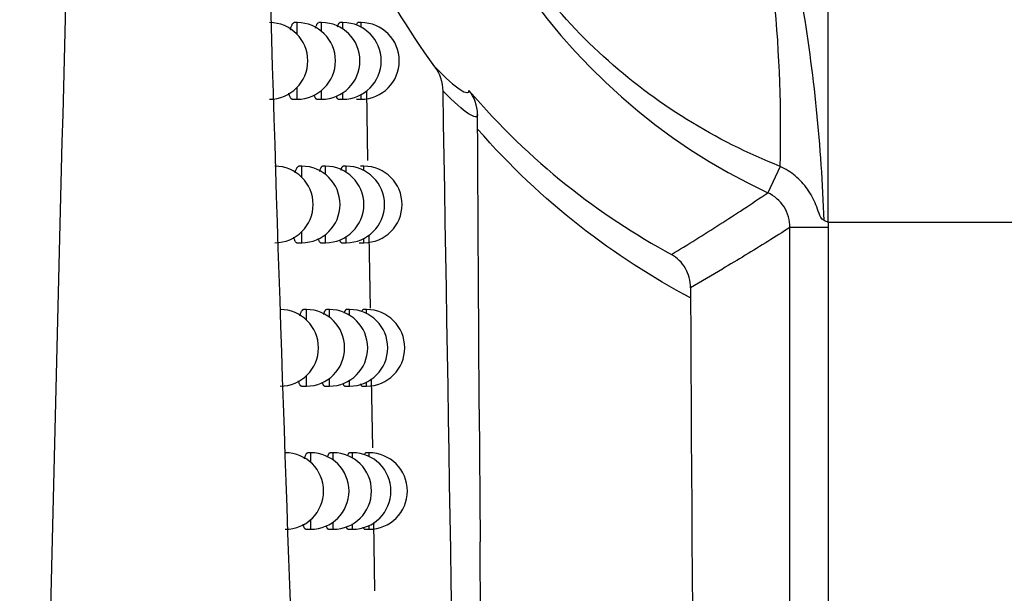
# Model space of a CAD drawing. Header units: millimetres. Extents: x -3.03 to 0.78, y -0.23 to 0.59.
# Tile 36 of 165: x 0.23205 to 0.2449, y 0.05641 to 0.0639. Entities that reach past the tile are written whole.
import ezdxf

# ---------------------------------------------------------------- set-up
doc = ezdxf.new("R2010")
doc.units = ezdxf.units.MM

msp = doc.modelspace()

# ---------------------------------------------------------------- linework, layer by layer
at = {"color": 7, "linetype": 'Continuous', "lineweight": 25}
for p, q in [((0.242601, 0.061252), (0.242601, 0.064162)), ((0.235669, 0.06386), (0.235631, 0.06386)), ((0.235989, 0.06386), (0.23595, 0.06386)), ((0.236267, 0.06386), (0.236227, 0.06386)), ((0.236503, 0.06386), (0.236462, 0.06386)), ((0.236574, 0.062959), (0.236589, 0.062058)), ((0.235606, 0.06286), (0.235669, 0.06286)), ((0.235926, 0.06286), (0.235989, 0.06286)), ((0.236206, 0.06286), (0.236267, 0.06286)), ((0.236444, 0.06286), (0.236503, 0.06286)), ((0.235729, 0.061986), (0.235691, 0.061986)), ((0.23604, 0.061986), (0.236001, 0.061986)), ((0.23631, 0.061986), (0.236269, 0.061986)), ((0.236539, 0.061986), (0.236497, 0.061986)), ((0.241975, 0.061983), (0.241815, 0.061639)), ((0.247113, 0.061252), (0.242601, 0.061252)), ((0.236606, 0.061083), (0.236622, 0.060131)), ((0.242103, 0.041495), (0.242103, 0.061186)), ((0.242603, 0.061186), (0.242103, 0.061186)), ((0.242603, 0.061186), (0.242603, 0.029993)), ((0.235666, 0.060986), (0.235729, 0.060986)), ((0.235978, 0.060986), (0.23604, 0.060986)), ((0.236249, 0.060986), (0.23631, 0.060986)), ((0.23648, 0.060986), (0.236539, 0.060986)), ((0.235789, 0.060114), (0.23575, 0.060114)), ((0.23609, 0.060114), (0.236051, 0.060114)), ((0.236352, 0.060114), (0.236311, 0.060114)), ((0.236574, 0.060114), (0.236532, 0.060114)), ((0.236637, 0.059208), (0.236651, 0.05831)), ((0.235725, 0.059114), (0.235789, 0.059114)), ((0.236028, 0.059114), (0.23609, 0.059114)), ((0.236291, 0.059114), (0.236352, 0.059114)), ((0.236515, 0.059114), (0.236574, 0.059114)), ((0.238046, 0.058812), (0.238057, 0.057082)), ((0.235846, 0.058245), (0.235808, 0.058245)), ((0.236139, 0.058245), (0.2361, 0.058245)), ((0.236393, 0.058245), (0.236352, 0.058245)), ((0.236608, 0.058245), (0.236566, 0.058245)), ((0.236666, 0.057334), (0.23668, 0.05644)), ((0.235783, 0.057245), (0.235846, 0.057245)), ((0.236077, 0.057245), (0.236139, 0.057245)), ((0.236333, 0.057245), (0.236393, 0.057245)), ((0.236549, 0.057245), (0.236608, 0.057245))]:
    msp.add_line(p, q, dxfattribs=at)
at = {"color": 9, "linetype": 'Continuous', "lineweight": 25}
for p, q in [((0.235669, 0.063705), (0.235669, 0.06386)), ((0.235989, 0.063744), (0.235989, 0.06386)), ((0.236267, 0.063775), (0.236267, 0.06386)), ((0.236503, 0.0638), (0.236503, 0.06386)), ((0.235669, 0.06286), (0.235669, 0.063014)), ((0.235989, 0.06286), (0.235989, 0.062975)), ((0.236267, 0.06286), (0.236267, 0.062944)), ((0.236503, 0.06286), (0.236503, 0.062919)), ((0.235729, 0.061841), (0.235729, 0.061986)), ((0.23604, 0.061878), (0.23604, 0.061986)), ((0.23631, 0.061907), (0.23631, 0.061986)), ((0.236539, 0.06193), (0.236539, 0.061986)), ((0.235729, 0.060986), (0.235729, 0.06113)), ((0.23604, 0.060986), (0.23604, 0.061094)), ((0.23631, 0.060986), (0.23631, 0.061065)), ((0.236539, 0.060986), (0.236539, 0.061041)), ((0.235789, 0.059979), (0.235789, 0.060114)), ((0.23609, 0.060013), (0.23609, 0.060114)), ((0.236352, 0.06004), (0.236352, 0.060114)), ((0.236574, 0.060062), (0.236574, 0.060114)), ((0.235789, 0.059114), (0.235789, 0.059249)), ((0.23609, 0.059114), (0.23609, 0.059215)), ((0.236352, 0.059114), (0.236352, 0.059188)), ((0.236574, 0.059114), (0.236574, 0.059166)), ((0.235846, 0.058119), (0.235846, 0.058245)), ((0.236139, 0.058151), (0.236139, 0.058245)), ((0.236393, 0.058176), (0.236393, 0.058245)), ((0.236608, 0.058197), (0.236608, 0.058245)), ((0.235846, 0.057245), (0.235846, 0.057372)), ((0.236139, 0.057245), (0.236139, 0.05734)), ((0.236393, 0.057245), (0.236393, 0.057315)), ((0.236608, 0.057245), (0.236608, 0.057294))]:
    msp.add_line(p, q, dxfattribs=at)
at = {"color": 7, "linetype": 'Continuous', "lineweight": 25}
for centre, radius, start, end in [((0.2452, 0.068897), 0.0080085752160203, 115.005119, 244.994881), ((0.223323, 0.062436), 0.0186580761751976, 358.609993, 5.354421), ((0.22054, 0.060508), 0.0220222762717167, 1.997742, 9.552281), ((0.235308, 0.06336), 0.0005, 270, 90), ((0.235669, 0.06336), 0.0005, 270, 90), ((0.235989, 0.06336), 0.0005, 270, 90), ((0.236267, 0.06336), 0.0005, 270, 90), ((0.236503, 0.06336), 0.0005, 270, 90), ((0.235378, 0.061486), 0.0005, 270, 90), ((0.235729, 0.061486), 0.0005, 270, 90), ((0.23604, 0.061486), 0.0005, 270, 90), ((0.23631, 0.061486), 0.0005, 270, 90), ((0.236539, 0.061486), 0.0005, 270, 90), ((0.235447, 0.059614), 0.0005, 270, 90), ((0.235789, 0.059614), 0.0005, 270, 90), ((0.23609, 0.059614), 0.0005, 270, 90), ((0.236352, 0.059614), 0.0005, 270, 90), ((0.236574, 0.059614), 0.0005, 270, 90), ((0.235514, 0.057745), 0.0005, 270, 90), ((0.235846, 0.057745), 0.0005, 270, 90), ((0.236139, 0.057745), 0.0005, 270, 90), ((0.236393, 0.057745), 0.0005, 270, 90), ((0.236608, 0.057745), 0.0005, 270, 90)]:
    msp.add_arc(centre, radius, start, end, dxfattribs=at)
for points, knots in [([(0.2363618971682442, 0.0378185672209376), (0.2361936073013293, 0.0413433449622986), (0.2360337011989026, 0.0448917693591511), (0.2357373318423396, 0.0520271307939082), (0.23560085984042, 0.0556147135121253), (0.2353572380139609, 0.0628298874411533), (0.235250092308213, 0.0664575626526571), (0.2350711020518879, 0.0737414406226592), (0.234998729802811, 0.0773990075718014), (0.2349486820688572, 0.0810725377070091)], [0, 0, 0, 0, 0.25, 0.25, 0.5, 0.5, 0.75, 0.75, 1, 1, 1, 1]), ([(0.2331279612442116, 0.0802173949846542), (0.2328791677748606, 0.0725695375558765), (0.232655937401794, 0.0649266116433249), (0.2322905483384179, 0.0496539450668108), (0.2321470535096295, 0.0420247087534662), (0.2320465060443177, 0.0344046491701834)], [0, 0, 0, 0, 0.5, 0.5, 1, 1, 1, 1]), ([(0.2419753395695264, 0.0619830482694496), (0.2415520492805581, 0.0621508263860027), (0.2411456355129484, 0.0623548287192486), (0.2403677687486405, 0.0628378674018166), (0.2400049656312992, 0.0631115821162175), (0.2393320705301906, 0.0637235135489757), (0.2390217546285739, 0.064063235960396), (0.2386113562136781, 0.0646069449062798), (0.2384830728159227, 0.0647944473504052), (0.2382436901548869, 0.0651821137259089), (0.2381323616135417, 0.0653828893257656), (0.2380313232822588, 0.0655870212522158)], [0, 0, 0, 0, 0.2499999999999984, 0.2499999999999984, 0.4999999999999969, 0.4999999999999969, 0.7499999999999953, 0.7499999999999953, 0.8749999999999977, 0.8749999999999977, 1, 1, 1, 1]), ([(0.2355793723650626, 0.0637680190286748), (0.2355799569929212, 0.0637702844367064), (0.2355826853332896, 0.0637808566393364), (0.2355878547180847, 0.0637970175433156), (0.2355948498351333, 0.0638161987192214), (0.2356020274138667, 0.0638318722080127), (0.2356092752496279, 0.0638441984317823), (0.2356165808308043, 0.0638530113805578), (0.2356238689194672, 0.0638585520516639), (0.2356286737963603, 0.0638591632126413), (0.2356310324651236, 0.0638594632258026)], [0, 0, 0, 0, 0.0369943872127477, 0.1726453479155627, 0.3111743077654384, 0.4506916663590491, 0.5870915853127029, 0.7244298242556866, 0.8647251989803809, 1, 1, 1, 1]), ([(0.2359091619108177, 0.0637868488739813), (0.2359100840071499, 0.0637903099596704), (0.2359130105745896, 0.0638012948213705), (0.2359181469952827, 0.0638165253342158), (0.2359244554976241, 0.0638322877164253), (0.2359308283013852, 0.0638444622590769), (0.2359372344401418, 0.0638531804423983), (0.235943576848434, 0.0638585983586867), (0.2359477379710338, 0.0638591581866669), (0.2359497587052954, 0.0638594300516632)], [0, 0, 0, 0, 0.0718735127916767, 0.2281135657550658, 0.3854763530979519, 0.5388517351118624, 0.6932847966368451, 0.8510522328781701, 1, 1, 1, 1]), ([(0.2361966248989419, 0.0638060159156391), (0.2361976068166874, 0.0638095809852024), (0.2362003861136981, 0.063819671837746), (0.2362050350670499, 0.0638324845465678), (0.2362105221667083, 0.063844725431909), (0.2362160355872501, 0.0638533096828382), (0.2362214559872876, 0.0638586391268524), (0.2362249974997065, 0.0638591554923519), (0.2362267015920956, 0.0638594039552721)], [0, 0, 0, 0, 0.1007087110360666, 0.2850538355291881, 0.4642535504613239, 0.644691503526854, 0.8290339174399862, 1, 1, 1, 1]), ([(0.2364419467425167, 0.0638255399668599), (0.2364426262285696, 0.0638278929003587), (0.2364463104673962, 0.0638406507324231), (0.2364516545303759, 0.0638515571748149), (0.2364576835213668, 0.0638586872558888), (0.2364606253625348, 0.0638591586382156), (0.2364620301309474, 0.0638593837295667)], [0, 0, 0, 0, 0.1024143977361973, 0.5553007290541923, 0.7876501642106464, 0.9999999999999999, 0.9999999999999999, 0.9999999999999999, 0.9999999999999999]), ([(0.2374670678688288, 0.0632831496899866), (0.2376113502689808, 0.063131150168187), (0.2377219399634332, 0.0630360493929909), (0.2378718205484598, 0.0629369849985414), (0.237910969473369, 0.0629333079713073), (0.237912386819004, 0.0629754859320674)], [0, 0, 0, 0, 0.5, 0.5, 1, 1, 1, 1]), ([(0.2356055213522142, 0.0628599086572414), (0.235604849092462, 0.0628598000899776), (0.2356016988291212, 0.062859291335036), (0.2355962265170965, 0.0628621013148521), (0.2355891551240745, 0.0628683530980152), (0.2355822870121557, 0.0628784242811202), (0.2355755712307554, 0.062892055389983), (0.235569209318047, 0.0629093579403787), (0.2355643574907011, 0.062925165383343), (0.2355618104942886, 0.062936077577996), (0.2355610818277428, 0.0629391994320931)], [0, 0, 0, 0, 0.041344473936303, 0.1937435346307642, 0.3412794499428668, 0.4898466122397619, 0.6416822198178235, 0.7946547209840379, 0.9412530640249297, 1, 1, 1, 1]), ([(0.2359263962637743, 0.0628599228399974), (0.2359257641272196, 0.0628598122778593), (0.2359229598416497, 0.0628593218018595), (0.2359181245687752, 0.0628621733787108), (0.235911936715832, 0.0628684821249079), (0.2359059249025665, 0.0628785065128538), (0.2359000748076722, 0.0628923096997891), (0.2358954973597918, 0.0629057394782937), (0.235893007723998, 0.0629156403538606), (0.2358922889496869, 0.0629184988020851)], [0, 0, 0, 0, 0.0516211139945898, 0.2290016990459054, 0.4005776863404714, 0.5733513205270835, 0.7499167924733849, 0.927799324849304, 1, 1, 1, 1]), ([(0.2362059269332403, 0.062859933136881), (0.2362053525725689, 0.062859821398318), (0.2362029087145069, 0.0628593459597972), (0.236198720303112, 0.0628622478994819), (0.2361933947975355, 0.0628685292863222), (0.2361882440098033, 0.0628787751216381), (0.2361842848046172, 0.0628888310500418), (0.2361821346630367, 0.0628966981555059), (0.2361815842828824, 0.0628987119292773)], [0, 0, 0, 0, 0.0670190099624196, 0.2851604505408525, 0.4960266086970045, 0.7083627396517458, 0.925348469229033, 1, 1, 1, 1]), ([(0.2380242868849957, 0.0626597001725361), (0.2380220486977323, 0.0626175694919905), (0.2379820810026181, 0.0626212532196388), (0.2378305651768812, 0.0627203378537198), (0.2377191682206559, 0.0628154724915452), (0.2375741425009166, 0.0629667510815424)], [0, 0, 0, 0, 0.5, 0.5, 1, 1, 1, 1]), ([(0.2379123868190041, 0.0629754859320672), (0.2383110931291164, 0.0625063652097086), (0.2387357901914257, 0.0621005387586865), (0.2396216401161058, 0.0613917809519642), (0.2400822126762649, 0.0610896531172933), (0.2405566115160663, 0.0608332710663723)], [0, 0, 0, 0, 0.5, 0.5, 1, 1, 1, 1]), ([(0.2408050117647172, 0.0602659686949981), (0.2403061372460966, 0.0605301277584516), (0.239822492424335, 0.0608412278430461), (0.2388910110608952, 0.0615710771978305), (0.2384448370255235, 0.0619882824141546), (0.2380252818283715, 0.062469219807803)], [0, 0, 0, 0, 0.5, 0.5, 1, 1, 1, 1]), ([(0.2356422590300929, 0.0618985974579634), (0.2356424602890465, 0.0618993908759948), (0.2356447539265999, 0.0619084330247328), (0.2356494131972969, 0.0619231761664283), (0.2356562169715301, 0.0619424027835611), (0.2356632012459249, 0.061958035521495), (0.2356702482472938, 0.0619703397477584), (0.2356773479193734, 0.0619791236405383), (0.2356844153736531, 0.0619846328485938), (0.2356890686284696, 0.0619852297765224), (0.2356913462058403, 0.0619855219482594)], [0, 0, 0, 0, 0.0133837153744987, 0.152526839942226, 0.2946262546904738, 0.4377413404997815, 0.5775521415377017, 0.7183253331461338, 0.8621318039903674, 1, 1, 1, 1]), ([(0.2359625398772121, 0.0619170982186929), (0.2359630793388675, 0.0619191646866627), (0.2359655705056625, 0.0619287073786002), (0.235970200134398, 0.0619426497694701), (0.2359763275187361, 0.061958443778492), (0.2359825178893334, 0.061970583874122), (0.2359887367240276, 0.061979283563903), (0.2359948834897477, 0.0619846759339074), (0.2359989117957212, 0.0619852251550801), (0.2360008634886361, 0.0619854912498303)], [0, 0, 0, 0, 0.0445082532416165, 0.2055335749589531, 0.3677176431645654, 0.5256965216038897, 0.684765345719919, 0.8472704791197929, 1, 1, 1, 1]), ([(0.2362413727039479, 0.061935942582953), (0.2362419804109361, 0.0619381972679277), (0.2362443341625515, 0.0619469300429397), (0.2362484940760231, 0.0619585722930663), (0.2362538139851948, 0.0619708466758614), (0.236259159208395, 0.0619794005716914), (0.2362644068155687, 0.0619847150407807), (0.2362678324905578, 0.0619852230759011), (0.2362694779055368, 0.0619854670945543)], [0, 0, 0, 0, 0.0666581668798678, 0.2581783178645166, 0.444265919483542, 0.6316398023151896, 0.8230697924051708, 1, 1, 1, 1]), ([(0.2425489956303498, 0.0612756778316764), (0.2425132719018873, 0.0612929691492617), (0.2424971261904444, 0.0613330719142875), (0.2424693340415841, 0.0614067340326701), (0.2424565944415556, 0.0614440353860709), (0.2424120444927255, 0.0615534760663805), (0.242375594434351, 0.0616224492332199), (0.2422858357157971, 0.0617493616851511), (0.2422317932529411, 0.0618082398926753), (0.2421125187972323, 0.0619080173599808), (0.2420470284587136, 0.061949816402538), (0.2419753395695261, 0.0619830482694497)], [0, 0, 0, 0, 0.1249999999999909, 0.1249999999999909, 0.2499999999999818, 0.2499999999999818, 0.4999999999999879, 0.4999999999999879, 0.7499999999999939, 0.7499999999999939, 1, 1, 1, 1]), ([(0.2405566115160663, 0.0608332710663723), (0.2407678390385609, 0.0609617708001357), (0.2409787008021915, 0.0610931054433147), (0.2411891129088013, 0.0612276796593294), (0.2412907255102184, 0.0612926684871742), (0.241392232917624, 0.0613584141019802), (0.2414936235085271, 0.0614249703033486), (0.2416008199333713, 0.0614953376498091), (0.2417078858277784, 0.0615666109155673), (0.2418148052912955, 0.0616388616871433)], [0, 0, 0, 0, 0.0372626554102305, 0.0372626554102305, 0.0372626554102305, 0.0552576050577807, 0.0552576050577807, 0.0552576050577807, 0.0742829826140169, 0.0742829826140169, 0.0742829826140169, 0.0742829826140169]), ([(0.2421034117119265, 0.061185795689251), (0.2421034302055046, 0.0612811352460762), (0.2420758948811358, 0.0613746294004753), (0.2419748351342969, 0.0615335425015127), (0.2419012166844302, 0.0615985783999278), (0.2418148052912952, 0.0616388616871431)], [0, 0, 0, 0, 0.5, 0.5, 1, 1, 1, 1]), ([(0.2421034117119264, 0.0611857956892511), (0.242007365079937, 0.0611246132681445), (0.2419113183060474, 0.0610641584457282), (0.241815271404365, 0.0610043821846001), (0.2416174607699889, 0.0608812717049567), (0.2414196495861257, 0.0607610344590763), (0.2412218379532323, 0.0606433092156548), (0.241082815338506, 0.0605605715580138), (0.2409437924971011, 0.060479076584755), (0.2408047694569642, 0.0603987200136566)], [0.000491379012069, 0.000491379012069, 0.000491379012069, 0.000491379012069, 0.0170024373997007, 0.0170024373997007, 0.0170024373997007, 0.0510073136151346, 0.0510073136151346, 0.0510073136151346, 0.0749060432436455, 0.0749060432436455, 0.0749060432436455, 0.0749060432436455]), ([(0.2356660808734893, 0.0609859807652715), (0.2356654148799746, 0.0609858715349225), (0.2356623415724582, 0.0609853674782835), (0.2356570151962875, 0.0609881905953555), (0.2356501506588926, 0.0609944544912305), (0.2356434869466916, 0.061004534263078), (0.2356369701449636, 0.0610181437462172), (0.2356308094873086, 0.061035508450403), (0.2356265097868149, 0.0610496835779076), (0.2356244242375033, 0.0610587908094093), (0.235624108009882, 0.0610601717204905)], [0, 0, 0, 0, 0.0435506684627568, 0.2009698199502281, 0.3533255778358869, 0.5067460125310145, 0.6635400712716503, 0.8215072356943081, 0.9729355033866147, 1, 1, 1, 1]), ([(0.2359778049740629, 0.0609859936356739), (0.2359771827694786, 0.0609858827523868), (0.2359744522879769, 0.0609853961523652), (0.2359697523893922, 0.060988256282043), (0.2359637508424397, 0.0609945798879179), (0.235957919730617, 0.0610045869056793), (0.2359522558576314, 0.0610184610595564), (0.2359482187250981, 0.0610304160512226), (0.2359461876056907, 0.0610386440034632), (0.2359458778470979, 0.0610398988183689)], [0, 0, 0, 0, 0.0545084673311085, 0.2392048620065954, 0.4178225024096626, 0.5976866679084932, 0.7814966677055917, 0.9666768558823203, 1, 1, 1, 1]), ([(0.2362490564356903, 0.0609860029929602), (0.2362484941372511, 0.0609858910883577), (0.2362461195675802, 0.0609854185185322), (0.2362420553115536, 0.060988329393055), (0.236236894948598, 0.0609946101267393), (0.2362319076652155, 0.0610048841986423), (0.2362282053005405, 0.0610144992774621), (0.2362262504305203, 0.0610218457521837), (0.2362258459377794, 0.0610233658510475)], [0, 0, 0, 0, 0.0688872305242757, 0.2909087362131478, 0.505495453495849, 0.7215777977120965, 0.9423901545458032, 1, 1, 1, 1]), ([(0.2408047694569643, 0.0603987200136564), (0.2408049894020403, 0.0604889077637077), (0.2407808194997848, 0.0605763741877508), (0.2406939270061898, 0.0607268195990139), (0.240630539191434, 0.0607901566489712), (0.2405566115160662, 0.0608332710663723)], [0, 0, 0, 0, 0.5, 0.5, 1, 1, 1, 1]), ([(0.2357037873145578, 0.0600316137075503), (0.2357057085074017, 0.0600384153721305), (0.2357097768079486, 0.0600528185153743), (0.2357162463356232, 0.0600710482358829), (0.235723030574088, 0.0600867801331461), (0.2357298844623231, 0.0600990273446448), (0.2357367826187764, 0.0601077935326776), (0.2357436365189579, 0.0601132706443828), (0.2357481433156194, 0.0601138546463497), (0.2357503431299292, 0.0601141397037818)], [0, 0, 0, 0, 0.1306105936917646, 0.2765798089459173, 0.4235941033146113, 0.5671107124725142, 0.7116158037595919, 0.8592366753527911, 1, 1, 1, 1]), ([(0.2360147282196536, 0.0600498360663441), (0.2360149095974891, 0.0600505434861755), (0.2360169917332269, 0.0600586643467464), (0.2360211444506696, 0.0600713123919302), (0.2360270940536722, 0.0600871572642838), (0.2360331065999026, 0.0600992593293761), (0.2360391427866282, 0.0601079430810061), (0.2360450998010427, 0.0601133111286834), (0.2360489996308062, 0.0601138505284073), (0.2360508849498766, 0.0601141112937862)], [0, 0, 0, 0, 0.0158431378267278, 0.1818720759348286, 0.349097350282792, 0.5118936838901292, 0.6758137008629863, 0.8432765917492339, 1, 1, 1, 1]), ([(0.2362851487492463, 0.0600683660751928), (0.2362854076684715, 0.0600693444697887), (0.2362873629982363, 0.0600767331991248), (0.2362910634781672, 0.060087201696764), (0.2362962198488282, 0.060099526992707), (0.2363014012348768, 0.0601080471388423), (0.2363064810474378, 0.0601133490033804), (0.2363097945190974, 0.0601138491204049), (0.2363113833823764, 0.0601140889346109)], [0, 0, 0, 0, 0.0303959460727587, 0.2295468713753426, 0.4229637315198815, 0.6177179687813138, 0.816689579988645, 0.9999999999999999, 0.9999999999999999, 0.9999999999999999, 0.9999999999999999]), ([(0.2365149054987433, 0.0600864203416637), (0.2365149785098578, 0.0600866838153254), (0.2365178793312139, 0.0600971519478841), (0.2365223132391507, 0.0601062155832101), (0.2365279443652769, 0.0601134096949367), (0.2365306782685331, 0.0601138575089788), (0.2365319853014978, 0.0601140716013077)], [0, 0, 0, 0, 0.0129203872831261, 0.5133428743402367, 0.7673374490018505, 1, 1, 1, 1]), ([(0.2357253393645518, 0.0591146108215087), (0.2357246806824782, 0.059114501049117), (0.2357216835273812, 0.0591140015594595), (0.2357165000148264, 0.0591168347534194), (0.2357098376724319, 0.0591231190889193), (0.2357033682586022, 0.0591331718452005), (0.2356970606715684, 0.0591468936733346), (0.2356911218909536, 0.0591635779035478), (0.235687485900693, 0.0591772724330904), (0.2356857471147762, 0.0591838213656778)], [0, 0, 0, 0, 0.0458593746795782, 0.2086707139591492, 0.3662069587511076, 0.5248438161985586, 0.6869673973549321, 0.8503030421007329, 1, 1, 1, 1]), ([(0.2360281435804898, 0.0591146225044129), (0.2360275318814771, 0.0591145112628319), (0.2360248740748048, 0.0591140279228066), (0.2360203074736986, 0.059116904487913), (0.2360144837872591, 0.0591232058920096), (0.2360088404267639, 0.0591333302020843), (0.2360034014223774, 0.0591465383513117), (0.2359999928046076, 0.0591582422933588), (0.2359983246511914, 0.0591639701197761)], [0, 0, 0, 0, 0.0576223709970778, 0.250366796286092, 0.4367341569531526, 0.6244018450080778, 0.8161849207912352, 1, 1, 1, 1]), ([(0.2362913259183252, 0.0591146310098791), (0.2362907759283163, 0.0591145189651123), (0.2362884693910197, 0.0591140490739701), (0.2362845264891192, 0.0591169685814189), (0.2362795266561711, 0.0591232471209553), (0.2362746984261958, 0.05913355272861), (0.2362712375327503, 0.059142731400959), (0.2362694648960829, 0.0591495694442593), (0.2362691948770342, 0.0591506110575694)], [0, 0, 0, 0, 0.0707472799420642, 0.2966985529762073, 0.5150552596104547, 0.734933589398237, 0.9596234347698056, 1, 1, 1, 1]), ([(0.2365150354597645, 0.059114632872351), (0.2365145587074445, 0.0591145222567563), (0.2365126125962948, 0.0591140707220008), (0.236507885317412, 0.0591182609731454), (0.2365026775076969, 0.0591277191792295), (0.2364991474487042, 0.059140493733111), (0.2364981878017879, 0.0591439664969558)], [0, 0, 0, 0, 0.0812294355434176, 0.3315799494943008, 0.8182899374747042, 1, 1, 1, 1]), ([(0.2357640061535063, 0.0581670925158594), (0.2357654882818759, 0.0581724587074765), (0.2357690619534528, 0.0581853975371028), (0.2357749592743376, 0.0582023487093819), (0.2357815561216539, 0.0582180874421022), (0.2357882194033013, 0.0582303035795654), (0.2357949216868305, 0.0582390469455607), (0.2358015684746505, 0.0582444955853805), (0.2358059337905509, 0.0582450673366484), (0.2358080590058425, 0.0582453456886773)], [0, 0, 0, 0, 0.1064466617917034, 0.2566615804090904, 0.4079536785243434, 0.5555457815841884, 0.7041549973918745, 0.855970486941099, 1, 1, 1, 1]), ([(0.2360658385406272, 0.0581850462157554), (0.2360675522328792, 0.0581909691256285), (0.2360711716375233, 0.0582034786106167), (0.2360767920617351, 0.0582183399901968), (0.2360826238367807, 0.0582305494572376), (0.23608848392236, 0.0582391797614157), (0.2360942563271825, 0.0582445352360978), (0.2360980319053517, 0.0582450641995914), (0.236099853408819, 0.0582453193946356)], [0, 0, 0, 0, 0.1554212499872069, 0.3282575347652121, 0.4964255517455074, 0.6657548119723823, 0.8387455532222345, 1, 1, 1, 1]), ([(0.2363283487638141, 0.0582030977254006), (0.2363298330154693, 0.0582084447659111), (0.2363329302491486, 0.0582196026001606), (0.2363377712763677, 0.05823058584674), (0.2363427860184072, 0.0582393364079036), (0.2363477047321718, 0.0582445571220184), (0.2363509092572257, 0.0582450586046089), (0.2363524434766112, 0.0582452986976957)], [0, 0, 0, 0, 0.1877653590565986, 0.3918157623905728, 0.5972774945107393, 0.8071899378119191, 1, 1, 1, 1]), ([(0.2365496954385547, 0.0582185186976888), (0.2365524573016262, 0.0582262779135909), (0.2365566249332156, 0.0582379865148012), (0.2365620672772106, 0.0582445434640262), (0.2365647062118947, 0.0582450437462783), (0.2365659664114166, 0.0582452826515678)], [0, 0, 0, 0, 0.5065277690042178, 0.7643467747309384, 1, 1, 1, 1]), ([(0.2357833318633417, 0.0572458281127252), (0.2357826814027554, 0.0572457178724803), (0.2357797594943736, 0.0572452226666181), (0.2357747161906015, 0.0572480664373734), (0.2357682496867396, 0.0572543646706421), (0.235761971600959, 0.0572644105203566), (0.235755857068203, 0.0572781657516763), (0.2357505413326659, 0.0572933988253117), (0.2357474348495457, 0.0573053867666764), (0.2357461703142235, 0.0573102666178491)], [0, 0, 0, 0, 0.0484133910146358, 0.2174758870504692, 0.3810240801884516, 0.5457146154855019, 0.7140233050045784, 0.8835893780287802, 1, 1, 1, 1]), ([(0.2360774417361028, 0.0572458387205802), (0.2360768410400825, 0.0572457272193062), (0.2360742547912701, 0.0572452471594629), (0.2360698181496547, 0.057248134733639), (0.2360641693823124, 0.0572544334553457), (0.236058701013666, 0.0572645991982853), (0.2360538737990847, 0.0572765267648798), (0.23605099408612, 0.0572866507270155), (0.2360498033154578, 0.0572908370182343)], [0, 0, 0, 0, 0.0612536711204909, 0.263722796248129, 0.4594607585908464, 0.6565641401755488, 0.8579881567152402, 1, 1, 1, 1]), ([(0.2363327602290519, 0.0572458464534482), (0.2363322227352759, 0.0572457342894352), (0.2363299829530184, 0.0572452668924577), (0.236326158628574, 0.0572481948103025), (0.236321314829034, 0.0572544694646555), (0.2363166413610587, 0.0572648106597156), (0.2363134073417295, 0.0572735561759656), (0.2363118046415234, 0.0572798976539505), (0.2363116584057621, 0.0572804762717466)], [0, 0, 0, 0, 0.0725998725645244, 0.3025298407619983, 0.52470514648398, 0.7484284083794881, 0.9770457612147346, 1, 1, 1, 1]), ([(0.2365494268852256, 0.0572458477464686), (0.2365489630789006, 0.0572457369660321), (0.23654707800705, 0.0572452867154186), (0.2365425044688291, 0.0572494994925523), (0.2365375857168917, 0.0572586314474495), (0.2365342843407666, 0.0572709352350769), (0.2365334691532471, 0.0572739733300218)], [0, 0, 0, 0, 0.0835107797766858, 0.3394171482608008, 0.8368865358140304, 1, 1, 1, 1]), ([(0.238224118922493, 0.0316990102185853), (0.2382239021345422, 0.0317349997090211), (0.2382236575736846, 0.031775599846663), (0.2382233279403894, 0.031818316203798), (0.2382232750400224, 0.0318249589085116), (0.2382232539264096, 0.0318276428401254), (0.2382232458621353, 0.0318287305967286), (0.2382232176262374, 0.031832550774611), (0.2382228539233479, 0.0318823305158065), (0.2381939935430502, 0.0358520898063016), (0.2381347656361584, 0.0442263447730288), (0.2380843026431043, 0.0526626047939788), (0.2380578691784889, 0.0570816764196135)], [0, 0, 0, 0, 0.0043970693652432, 0.0049603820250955, 0.0052436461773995, 0.0052543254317, 0.0052770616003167, 0.0053645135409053, 0.0057007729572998, 0.0111315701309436, 0.482012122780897, 1, 1, 1, 1])]:
    msp.add_open_spline(points, degree=3, knots=knots, dxfattribs=at)
for points in [[(0.2374670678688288, 0.0632831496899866), (0.2371092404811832, 0.0637711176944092), (0.2368044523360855, 0.0642827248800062), (0.2365492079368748, 0.0648165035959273)], [(0.2375741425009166, 0.0629667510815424), (0.2375722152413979, 0.0630799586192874), (0.2375353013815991, 0.0631900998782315), (0.2374670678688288, 0.0632831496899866)], [(0.237987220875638, 0.0358257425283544), (0.2378646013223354, 0.044773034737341), (0.2377298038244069, 0.053823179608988), (0.2375741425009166, 0.0629667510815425)], [(0.2380242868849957, 0.0626597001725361), (0.2380237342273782, 0.0627763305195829), (0.2379826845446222, 0.0628878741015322), (0.2379123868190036, 0.0629754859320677)], [(0.2380252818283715, 0.062469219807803), (0.2380249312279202, 0.0625308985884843), (0.2380245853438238, 0.0625967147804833), (0.2380242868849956, 0.0626597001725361)], [(0.2380463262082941, 0.0588116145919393), (0.2380392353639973, 0.0600293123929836), (0.238032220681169, 0.0612485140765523), (0.2380252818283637, 0.0624692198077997)], [(0.2426011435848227, 0.0612519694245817), (0.2425837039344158, 0.0612597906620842), (0.2425661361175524, 0.061267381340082), (0.2425489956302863, 0.0612756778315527)], [(0.2426011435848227, 0.0612519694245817), (0.2426025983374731, 0.0612300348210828), (0.2426033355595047, 0.0612079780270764), (0.2426033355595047, 0.061185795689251)], [(0.2408047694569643, 0.0603987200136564), (0.2408046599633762, 0.0603538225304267), (0.2408047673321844, 0.0603089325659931), (0.2408050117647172, 0.0602659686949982)], [(0.2408050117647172, 0.0602659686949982), (0.2408599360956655, 0.0506119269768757), (0.2409200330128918, 0.0410544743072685), (0.2409851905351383, 0.0316116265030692)]]:
    msp.add_open_spline(points, degree=3, dxfattribs=at)

doc.saveas('drawing.dxf')
